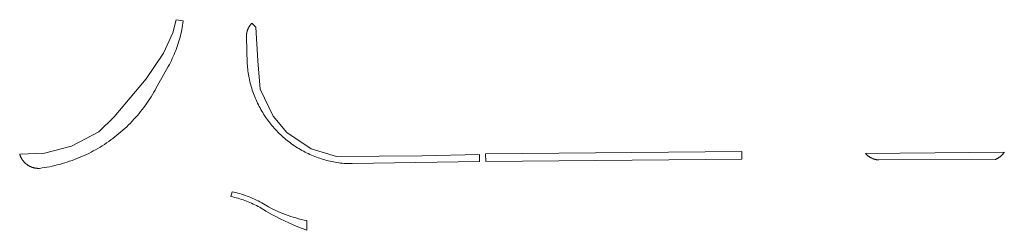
# Model space of a CAD drawing. Extents: x 211930 to 222589, y 569015 to 577578.
# Tile 70 of 95: x 221284 to 221384, y 575859 to 575881. Entities that reach past the tile are written whole.
import ezdxf

# ---------------------------------------------------------------- set-up
doc = ezdxf.new("R2010")
doc.units = 0
doc.layers.add('016 Alles planjaar 2023', color=72, linetype='Continuous', lineweight=20, true_color=0x1e90ff)

msp = doc.modelspace()

# ---------------------------------------------------------------- hatches: boundary and pattern name
at = {"layer": '016 Alles planjaar 2023', "true_color": 0x1e90ff}
h = msp.add_hatch(dxfattribs=at)
h.set_pattern_fill('DQ_CLEAR', color=72, style=0)
h.set_pattern_definition([])
h.paths.add_polyline_path([(221286.347, 575865.716), (221286.606, 575865.752), (221286.865, 575865.791), (221287.123, 575865.836), (221287.38, 575865.884), (221287.636, 575865.937), (221287.891, 575865.994), (221288.145, 575866.055), (221288.399, 575866.121), (221288.651, 575866.191), (221288.902, 575866.265), (221289.151, 575866.343), (221289.4, 575866.425), (221289.647, 575866.511), (221289.892, 575866.602), (221290.136, 575866.696), (221290.378, 575866.795), (221290.619, 575866.898), (221290.858, 575867.004), (221291.095, 575867.115), (221291.33, 575867.229), (221291.563, 575867.348), (221291.795, 575867.47), (221292.024, 575867.596), (221292.251, 575867.726), (221292.476, 575867.86), (221292.698, 575867.997), (221292.918, 575868.139), (221293.136, 575868.283), (221293.352, 575868.432), (221293.565, 575868.584), (221293.775, 575868.739), (221293.983, 575868.898), (221294.188, 575869.061), (221294.39, 575869.227), (221294.59, 575869.396), (221294.786, 575869.568), (221294.98, 575869.744), (221295.171, 575869.923), (221295.359, 575870.105), (221295.543, 575870.29), (221295.725, 575870.478), (221295.904, 575870.67), (221296.079, 575870.864), (221296.251, 575871.061), (221296.419, 575871.261), (221296.585, 575871.464), (221296.747, 575871.669), (221296.905, 575871.877), (221297.06, 575872.088), (221297.212, 575872.301), (221297.359, 575872.517), (221297.504, 575872.735), (221297.644, 575872.956), (221297.781, 575873.179), (221297.914, 575873.404), (221298.044, 575873.631), (221298.169, 575873.861), (221298.291, 575874.092), (221298.409, 575874.326), (221299.386, 575876.021), (221299.492, 575876.215), (221299.595, 575876.41), (221299.695, 575876.607), (221299.791, 575876.806), (221299.883, 575877.007), (221299.972, 575877.209), (221300.057, 575877.413), (221300.138, 575877.618), (221300.216, 575877.825), (221300.291, 575878.033), (221300.361, 575878.242), (221300.428, 575878.452), (221300.491, 575878.664), (221300.55, 575878.877), (221300.605, 575879.091), (221300.657, 575879.305), (221300.705, 575879.521), (221300.749, 575879.737), (221300.789, 575879.955), (221300.825, 575880.173), (221300.858, 575880.391), (221300.886, 575880.61), (221300.187, 575880.731), (221299.858, 575879.417), (221298.895, 575877.359), (221297.13, 575874.754), (221293.917, 575870.924), (221292.361, 575869.396), (221289.602, 575867.959), (221286.843, 575867.237), (221284.342, 575867.164), (221284.351, 575867.132), (221284.361, 575867.1), (221284.371, 575867.068), (221284.382, 575867.037), (221284.393, 575867.005), (221284.405, 575866.974), (221284.417, 575866.943), (221284.43, 575866.913), (221284.444, 575866.882), (221284.458, 575866.852), (221284.472, 575866.822), (221284.487, 575866.792), (221284.502, 575866.762), (221284.518, 575866.733), (221284.535, 575866.704), (221284.552, 575866.675), (221284.569, 575866.647), (221284.587, 575866.619), (221284.605, 575866.591), (221284.624, 575866.563), (221284.643, 575866.536), (221284.663, 575866.509), (221284.683, 575866.482), (221284.704, 575866.456), (221284.725, 575866.43), (221284.746, 575866.405), (221284.768, 575866.38), (221284.79, 575866.355), (221284.813, 575866.331), (221284.836, 575866.306), (221284.86, 575866.283), (221284.884, 575866.26), (221284.908, 575866.237), (221284.933, 575866.214), (221284.958, 575866.192), (221284.983, 575866.171), (221285.009, 575866.15), (221285.062, 575866.109), (221285.088, 575866.089), (221285.116, 575866.07), (221285.143, 575866.051), (221285.171, 575866.032), (221285.199, 575866.015), (221285.228, 575865.997), (221285.256, 575865.98), (221285.285, 575865.964), (221285.315, 575865.948), (221285.344, 575865.932), (221285.374, 575865.917), (221285.404, 575865.903), (221285.434, 575865.889), (221285.465, 575865.875), (221285.496, 575865.862), (221285.526, 575865.85), (221285.558, 575865.838), (221285.589, 575865.827), (221285.621, 575865.816), (221285.652, 575865.806), (221285.684, 575865.796), (221285.716, 575865.787), (221285.748, 575865.778), (221285.781, 575865.77), (221285.813, 575865.762), (221285.846, 575865.755), (221285.879, 575865.749), (221285.911, 575865.743), (221285.944, 575865.737), (221285.977, 575865.732), (221286.01, 575865.728), (221286.044, 575865.724), (221286.077, 575865.721), (221286.11, 575865.718), (221286.143, 575865.716), (221286.177, 575865.715), (221286.21, 575865.714), (221286.347, 575865.716)])
h = msp.add_hatch(dxfattribs=at)
h.set_pattern_fill('DQ_CLEAR', color=72, style=0)
h.set_pattern_definition([])
h.paths.add_polyline_path([(221307.849, 575880.384), (221307.827, 575880.362), (221307.805, 575880.339), (221307.783, 575880.316), (221307.762, 575880.293), (221307.741, 575880.269), (221307.721, 575880.245), (221307.701, 575880.221), (221307.681, 575880.196), (221307.662, 575880.171), (221307.644, 575880.146), (221307.625, 575880.12), (221307.608, 575880.094), (221307.59, 575880.068), (221307.573, 575880.041), (221307.557, 575880.015), (221307.541, 575879.988), (221307.525, 575879.96), (221307.51, 575879.933), (221307.496, 575879.905), (221307.481, 575879.877), (221307.468, 575879.848), (221307.455, 575879.82), (221307.442, 575879.791), (221307.43, 575879.762), (221307.418, 575879.733), (221307.407, 575879.703), (221307.396, 575879.674), (221307.386, 575879.644), (221307.376, 575879.614), (221307.367, 575879.584), (221307.358, 575879.553), (221307.35, 575879.523), (221307.342, 575879.493), (221307.335, 575879.462), (221307.328, 575879.431), (221307.322, 575879.4), (221307.317, 575879.369), (221307.312, 575879.338), (221307.307, 575879.307), (221307.303, 575879.276), (221307.3, 575879.245), (221307.297, 575879.213), (221307.294, 575879.182), (221307.292, 575879.15), (221307.291, 575879.119), (221307.29, 575879.087), (221307.29, 575879.056), (221307.29, 575879.024), (221307.291, 575878.993), (221307.371, 575876.269), (221307.385, 575876.09), (221307.401, 575875.911), (221307.421, 575875.732), (221307.443, 575875.554), (221307.469, 575875.376), (221307.497, 575875.198), (221307.529, 575875.021), (221307.563, 575874.845), (221307.6, 575874.669), (221307.64, 575874.494), (221307.683, 575874.319), (221307.729, 575874.146), (221307.778, 575873.973), (221307.829, 575873.8), (221307.884, 575873.629), (221307.941, 575873.459), (221308.001, 575873.289), (221308.064, 575873.121), (221308.13, 575872.954), (221308.198, 575872.788), (221308.27, 575872.622), (221308.344, 575872.459), (221308.42, 575872.296), (221308.5, 575872.135), (221308.582, 575871.975), (221308.666, 575871.816), (221308.753, 575871.659), (221308.843, 575871.503), (221308.936, 575871.349), (221309.031, 575871.197), (221309.128, 575871.046), (221309.228, 575870.896), (221309.33, 575870.748), (221309.435, 575870.603), (221309.543, 575870.458), (221309.652, 575870.316), (221309.764, 575870.175), (221309.878, 575870.037), (221309.995, 575869.9), (221310.114, 575869.765), (221310.235, 575869.632), (221310.358, 575869.501), (221310.484, 575869.372), (221310.611, 575869.246), (221310.741, 575869.121), (221310.872, 575868.999), (221311.006, 575868.878), (221311.142, 575868.761), (221311.279, 575868.645), (221311.419, 575868.531), (221311.56, 575868.42), (221311.703, 575868.312), (221311.848, 575868.205), (221311.995, 575868.101), (221312.143, 575868), (221312.293, 575867.901), (221312.445, 575867.804), (221312.598, 575867.71), (221312.753, 575867.619), (221312.909, 575867.53), (221313.066, 575867.444), (221313.226, 575867.36), (221313.386, 575867.279), (221313.548, 575867.201), (221313.711, 575867.125), (221313.875, 575867.052), (221314.041, 575866.982), (221314.207, 575866.915), (221314.375, 575866.85), (221314.544, 575866.788), (221314.714, 575866.729), (221314.884, 575866.673), (221315.056, 575866.62), (221315.228, 575866.569), (221315.402, 575866.522), (221315.576, 575866.477), (221315.751, 575866.435), (221315.926, 575866.396), (221316.102, 575866.36), (221316.279, 575866.327), (221316.456, 575866.296), (221316.634, 575866.269), (221316.812, 575866.245), (221316.99, 575866.223), (221317.169, 575866.205), (221317.996, 575866.216), (221330.886, 575866.396), (221330.869, 575867.101), (221325.06, 575866.982), (221316.391, 575866.904), (221313.858, 575867.697), (221311.39, 575869.349), (221309.984, 575870.984), (221308.692, 575873.705), (221308.439, 575876.588), (221308.248, 575879.988), (221307.849, 575880.384)])
h = msp.add_hatch(dxfattribs=at)
h.set_pattern_fill('DQ_CLEAR', color=72, style=0)
h.set_pattern_definition([])
h.paths.add_polyline_path([(221331.503, 575867.184), (221331.533, 575866.416), (221357.432, 575866.637), (221357.44, 575867.421), (221331.503, 575867.184)])
h = msp.add_hatch(dxfattribs=at)
h.set_pattern_fill('DQ_CLEAR', color=72, style=0)
h.set_pattern_definition([])
h.paths.add_polyline_path([(221371.31, 575866.566), (221383.088, 575866.61), (221383.12, 575866.624), (221383.152, 575866.638), (221383.184, 575866.653), (221383.215, 575866.668), (221383.247, 575866.684), (221383.278, 575866.701), (221383.308, 575866.718), (221383.339, 575866.735), (221383.369, 575866.754), (221383.398, 575866.772), (221383.428, 575866.791), (221383.457, 575866.811), (221383.486, 575866.831), (221383.514, 575866.851), (221383.542, 575866.872), (221383.57, 575866.894), (221383.597, 575866.916), (221383.624, 575866.938), (221383.651, 575866.961), (221383.677, 575866.984), (221383.703, 575867.008), (221383.728, 575867.032), (221383.753, 575867.057), (221383.777, 575867.082), (221383.802, 575867.107), (221383.825, 575867.133), (221383.848, 575867.16), (221383.871, 575867.186), (221383.894, 575867.213), (221383.915, 575867.241), (221383.937, 575867.269), (221383.958, 575867.297), (221383.978, 575867.325), (221383.998, 575867.354), (221369.951, 575867.21), (221369.974, 575867.185), (221369.998, 575867.16), (221370.021, 575867.136), (221370.046, 575867.112), (221370.07, 575867.088), (221370.096, 575867.065), (221370.121, 575867.043), (221370.147, 575867.02), (221370.173, 575866.999), (221370.2, 575866.977), (221370.227, 575866.957), (221370.254, 575866.936), (221370.282, 575866.917), (221370.31, 575866.897), (221370.339, 575866.878), (221370.368, 575866.86), (221370.397, 575866.842), (221370.426, 575866.825), (221370.456, 575866.808), (221370.486, 575866.792), (221370.516, 575866.776), (221370.546, 575866.761), (221370.577, 575866.746), (221370.608, 575866.732), (221370.639, 575866.718), (221370.703, 575866.692), (221370.736, 575866.68), (221370.768, 575866.669), (221370.801, 575866.658), (221370.834, 575866.648), (221370.867, 575866.638), (221370.901, 575866.629), (221370.934, 575866.621), (221370.968, 575866.613), (221371.002, 575866.605), (221371.036, 575866.598), (221371.07, 575866.592), (221371.104, 575866.587), (221371.138, 575866.582), (221371.172, 575866.577), (221371.207, 575866.574), (221371.241, 575866.571), (221371.275, 575866.568), (221371.31, 575866.566)])
h = msp.add_hatch(dxfattribs=at)
h.set_pattern_fill('DQ_CLEAR', color=72, style=0)
h.set_pattern_definition([])
h.paths.add_polyline_path([(221305.727, 575862.868), (221305.906, 575862.828), (221306.084, 575862.785), (221306.262, 575862.738), (221306.439, 575862.689), (221306.614, 575862.637), (221306.789, 575862.582), (221306.963, 575862.523), (221307.136, 575862.462), (221307.308, 575862.398), (221307.479, 575862.331), (221307.648, 575862.261), (221307.817, 575862.188), (221307.984, 575862.112), (221308.15, 575862.033), (221308.314, 575861.952), (221308.477, 575861.867), (221308.638, 575861.78), (221308.798, 575861.69), (221308.957, 575861.598), (221309.113, 575861.503), (221309.269, 575861.405), (221309.847, 575861.066), (221310.276, 575860.836), (221310.71, 575860.614), (221311.148, 575860.4), (221311.589, 575860.195), (221312.035, 575859.998), (221312.484, 575859.81), (221312.937, 575859.63), (221313.393, 575859.459), (221313.393, 575860.43), (221313.119, 575860.49), (221312.847, 575860.555), (221312.575, 575860.625), (221312.305, 575860.7), (221312.037, 575860.78), (221311.77, 575860.865), (221311.505, 575860.955), (221311.241, 575861.05), (221310.979, 575861.149), (221310.719, 575861.254), (221310.461, 575861.363), (221310.205, 575861.478), (221309.951, 575861.596), (221309.532, 575861.83), (221309.361, 575861.937), (221309.189, 575862.041), (221309.015, 575862.142), (221308.84, 575862.24), (221308.662, 575862.335), (221308.483, 575862.426), (221308.302, 575862.515), (221308.12, 575862.6), (221307.936, 575862.681), (221307.751, 575862.76), (221307.564, 575862.835), (221307.376, 575862.906), (221307.187, 575862.975), (221306.997, 575863.04), (221306.805, 575863.101), (221306.613, 575863.159), (221306.419, 575863.214), (221306.225, 575863.265), (221306.029, 575863.313), (221305.833, 575863.357), (221305.727, 575862.868)])

# ---------------------------------------------------------------- linework, layer by layer
at = {"layer": '016 Alles planjaar 2023', "color": 14, "true_color": 0x004000}
for points in [[(221286.347, 575865.716), (221286.606, 575865.752), (221286.865, 575865.791), (221287.123, 575865.836), (221287.38, 575865.884), (221287.636, 575865.937), (221287.891, 575865.994), (221288.145, 575866.055), (221288.399, 575866.121), (221288.651, 575866.191), (221288.902, 575866.265), (221289.151, 575866.343), (221289.4, 575866.425), (221289.647, 575866.511), (221289.892, 575866.602), (221290.136, 575866.696), (221290.378, 575866.795), (221290.619, 575866.898), (221290.858, 575867.004), (221291.095, 575867.115), (221291.33, 575867.229), (221291.563, 575867.348), (221291.795, 575867.47), (221292.024, 575867.596), (221292.251, 575867.726), (221292.476, 575867.86), (221292.698, 575867.997), (221292.918, 575868.139), (221293.136, 575868.283), (221293.352, 575868.432), (221293.565, 575868.584), (221293.775, 575868.739), (221293.983, 575868.898), (221294.188, 575869.061), (221294.39, 575869.227), (221294.59, 575869.396), (221294.786, 575869.568), (221294.98, 575869.744), (221295.171, 575869.923), (221295.359, 575870.105), (221295.543, 575870.29), (221295.725, 575870.478), (221295.904, 575870.67), (221296.079, 575870.864), (221296.251, 575871.061), (221296.419, 575871.261), (221296.585, 575871.464), (221296.747, 575871.669), (221296.905, 575871.877), (221297.06, 575872.088), (221297.212, 575872.301), (221297.359, 575872.517), (221297.504, 575872.735), (221297.644, 575872.956), (221297.781, 575873.179), (221297.914, 575873.404), (221298.044, 575873.631), (221298.169, 575873.861), (221298.291, 575874.092), (221298.409, 575874.326), (221299.386, 575876.021), (221299.492, 575876.215), (221299.595, 575876.41), (221299.695, 575876.607), (221299.791, 575876.806), (221299.883, 575877.007), (221299.972, 575877.209), (221300.057, 575877.413), (221300.138, 575877.618), (221300.216, 575877.825), (221300.291, 575878.033), (221300.361, 575878.242), (221300.428, 575878.452), (221300.491, 575878.664), (221300.55, 575878.877), (221300.605, 575879.091), (221300.657, 575879.305), (221300.705, 575879.521), (221300.749, 575879.737), (221300.789, 575879.955), (221300.825, 575880.173), (221300.858, 575880.391), (221300.886, 575880.61), (221300.187, 575880.731), (221299.858, 575879.417), (221298.895, 575877.359), (221297.13, 575874.754), (221293.917, 575870.924), (221292.361, 575869.396), (221289.602, 575867.959), (221286.843, 575867.237), (221284.342, 575867.164), (221284.351, 575867.132), (221284.361, 575867.1), (221284.371, 575867.068), (221284.382, 575867.037), (221284.393, 575867.005), (221284.405, 575866.974), (221284.417, 575866.943), (221284.43, 575866.913), (221284.444, 575866.882), (221284.458, 575866.852), (221284.472, 575866.822), (221284.487, 575866.792), (221284.502, 575866.762), (221284.518, 575866.733), (221284.535, 575866.704), (221284.552, 575866.675), (221284.569, 575866.647), (221284.587, 575866.619), (221284.605, 575866.591), (221284.624, 575866.563), (221284.643, 575866.536), (221284.663, 575866.509), (221284.683, 575866.482), (221284.704, 575866.456), (221284.725, 575866.43), (221284.746, 575866.405), (221284.768, 575866.38), (221284.79, 575866.355), (221284.813, 575866.331), (221284.836, 575866.306), (221284.86, 575866.283), (221284.884, 575866.26), (221284.908, 575866.237), (221284.933, 575866.214), (221284.958, 575866.192), (221284.983, 575866.171), (221285.009, 575866.15), (221285.062, 575866.109), (221285.088, 575866.089), (221285.116, 575866.07), (221285.143, 575866.051), (221285.171, 575866.032), (221285.199, 575866.015), (221285.228, 575865.997), (221285.256, 575865.98), (221285.285, 575865.964), (221285.315, 575865.948), (221285.344, 575865.932), (221285.374, 575865.917), (221285.404, 575865.903), (221285.434, 575865.889), (221285.465, 575865.875), (221285.496, 575865.862), (221285.526, 575865.85), (221285.558, 575865.838), (221285.589, 575865.827), (221285.621, 575865.816), (221285.652, 575865.806), (221285.684, 575865.796), (221285.716, 575865.787), (221285.748, 575865.778), (221285.781, 575865.77), (221285.813, 575865.762), (221285.846, 575865.755), (221285.879, 575865.749), (221285.911, 575865.743), (221285.944, 575865.737), (221285.977, 575865.732), (221286.01, 575865.728), (221286.044, 575865.724), (221286.077, 575865.721), (221286.11, 575865.718), (221286.143, 575865.716), (221286.177, 575865.715), (221286.21, 575865.714), (221286.347, 575865.716)], [(221307.849, 575880.384), (221307.827, 575880.362), (221307.805, 575880.339), (221307.783, 575880.316), (221307.762, 575880.293), (221307.741, 575880.269), (221307.721, 575880.245), (221307.701, 575880.221), (221307.681, 575880.196), (221307.662, 575880.171), (221307.644, 575880.146), (221307.625, 575880.12), (221307.608, 575880.094), (221307.59, 575880.068), (221307.573, 575880.041), (221307.557, 575880.015), (221307.541, 575879.988), (221307.525, 575879.96), (221307.51, 575879.933), (221307.496, 575879.905), (221307.481, 575879.877), (221307.468, 575879.848), (221307.455, 575879.82), (221307.442, 575879.791), (221307.43, 575879.762), (221307.418, 575879.733), (221307.407, 575879.703), (221307.396, 575879.674), (221307.386, 575879.644), (221307.376, 575879.614), (221307.367, 575879.584), (221307.358, 575879.553), (221307.35, 575879.523), (221307.342, 575879.493), (221307.335, 575879.462), (221307.328, 575879.431), (221307.322, 575879.4), (221307.317, 575879.369), (221307.312, 575879.338), (221307.307, 575879.307), (221307.303, 575879.276), (221307.3, 575879.245), (221307.297, 575879.213), (221307.294, 575879.182), (221307.292, 575879.15), (221307.291, 575879.119), (221307.29, 575879.087), (221307.29, 575879.056), (221307.29, 575879.024), (221307.291, 575878.993), (221307.371, 575876.269), (221307.385, 575876.09), (221307.401, 575875.911), (221307.421, 575875.732), (221307.443, 575875.554), (221307.469, 575875.376), (221307.497, 575875.198), (221307.529, 575875.021), (221307.563, 575874.845), (221307.6, 575874.669), (221307.64, 575874.494), (221307.683, 575874.319), (221307.729, 575874.146), (221307.778, 575873.973), (221307.829, 575873.8), (221307.884, 575873.629), (221307.941, 575873.459), (221308.001, 575873.289), (221308.064, 575873.121), (221308.13, 575872.954), (221308.198, 575872.788), (221308.27, 575872.622), (221308.344, 575872.459), (221308.42, 575872.296), (221308.5, 575872.135), (221308.582, 575871.975), (221308.666, 575871.816), (221308.753, 575871.659), (221308.843, 575871.503), (221308.936, 575871.349), (221309.031, 575871.197), (221309.128, 575871.046), (221309.228, 575870.896), (221309.33, 575870.748), (221309.435, 575870.603), (221309.543, 575870.458), (221309.652, 575870.316), (221309.764, 575870.175), (221309.878, 575870.037), (221309.995, 575869.9), (221310.114, 575869.765), (221310.235, 575869.632), (221310.358, 575869.501), (221310.484, 575869.372), (221310.611, 575869.246), (221310.741, 575869.121), (221310.872, 575868.999), (221311.006, 575868.878), (221311.142, 575868.761), (221311.279, 575868.645), (221311.419, 575868.531), (221311.56, 575868.42), (221311.703, 575868.312), (221311.848, 575868.205), (221311.995, 575868.101), (221312.143, 575868), (221312.293, 575867.901), (221312.445, 575867.804), (221312.598, 575867.71), (221312.753, 575867.619), (221312.909, 575867.53), (221313.066, 575867.444), (221313.226, 575867.36), (221313.386, 575867.279), (221313.548, 575867.201), (221313.711, 575867.125), (221313.875, 575867.052), (221314.041, 575866.982), (221314.207, 575866.915), (221314.375, 575866.85), (221314.544, 575866.788), (221314.714, 575866.729), (221314.884, 575866.673), (221315.056, 575866.62), (221315.228, 575866.569), (221315.402, 575866.522), (221315.576, 575866.477), (221315.751, 575866.435), (221315.926, 575866.396), (221316.102, 575866.36), (221316.279, 575866.327), (221316.456, 575866.296), (221316.634, 575866.269), (221316.812, 575866.245), (221316.99, 575866.223), (221317.169, 575866.205), (221317.996, 575866.216), (221330.886, 575866.396), (221330.869, 575867.101), (221325.06, 575866.982), (221316.391, 575866.904), (221313.858, 575867.697), (221311.39, 575869.349), (221309.984, 575870.984), (221308.692, 575873.705), (221308.439, 575876.588), (221308.248, 575879.988), (221307.849, 575880.384)], [(221331.503, 575867.184), (221331.533, 575866.416), (221357.432, 575866.637), (221357.44, 575867.421), (221331.503, 575867.184)], [(221371.31, 575866.566), (221383.088, 575866.61), (221383.12, 575866.624), (221383.152, 575866.638), (221383.184, 575866.653), (221383.215, 575866.668), (221383.247, 575866.684), (221383.278, 575866.701), (221383.308, 575866.718), (221383.339, 575866.735), (221383.369, 575866.754), (221383.398, 575866.772), (221383.428, 575866.791), (221383.457, 575866.811), (221383.486, 575866.831), (221383.514, 575866.851), (221383.542, 575866.872), (221383.57, 575866.894), (221383.597, 575866.916), (221383.624, 575866.938), (221383.651, 575866.961), (221383.677, 575866.984), (221383.703, 575867.008), (221383.728, 575867.032), (221383.753, 575867.057), (221383.777, 575867.082), (221383.802, 575867.107), (221383.825, 575867.133), (221383.848, 575867.16), (221383.871, 575867.186), (221383.894, 575867.213), (221383.915, 575867.241), (221383.937, 575867.269), (221383.958, 575867.297), (221383.978, 575867.325), (221383.998, 575867.354), (221369.951, 575867.21), (221369.974, 575867.185), (221369.998, 575867.16), (221370.021, 575867.136), (221370.046, 575867.112), (221370.07, 575867.088), (221370.096, 575867.065), (221370.121, 575867.043), (221370.147, 575867.02), (221370.173, 575866.999), (221370.2, 575866.977), (221370.227, 575866.957), (221370.254, 575866.936), (221370.282, 575866.917), (221370.31, 575866.897), (221370.339, 575866.878), (221370.368, 575866.86), (221370.397, 575866.842), (221370.426, 575866.825), (221370.456, 575866.808), (221370.486, 575866.792), (221370.516, 575866.776), (221370.546, 575866.761), (221370.577, 575866.746), (221370.608, 575866.732), (221370.639, 575866.718), (221370.703, 575866.692), (221370.736, 575866.68), (221370.768, 575866.669), (221370.801, 575866.658), (221370.834, 575866.648), (221370.867, 575866.638), (221370.901, 575866.629), (221370.934, 575866.621), (221370.968, 575866.613), (221371.002, 575866.605), (221371.036, 575866.598), (221371.07, 575866.592), (221371.104, 575866.587), (221371.138, 575866.582), (221371.172, 575866.577), (221371.207, 575866.574), (221371.241, 575866.571), (221371.275, 575866.568), (221371.31, 575866.566)], [(221305.727, 575862.868), (221305.906, 575862.828), (221306.084, 575862.785), (221306.262, 575862.738), (221306.439, 575862.689), (221306.614, 575862.637), (221306.789, 575862.582), (221306.963, 575862.523), (221307.136, 575862.462), (221307.308, 575862.398), (221307.479, 575862.331), (221307.648, 575862.261), (221307.817, 575862.188), (221307.984, 575862.112), (221308.15, 575862.033), (221308.314, 575861.952), (221308.477, 575861.867), (221308.638, 575861.78), (221308.798, 575861.69), (221308.957, 575861.598), (221309.113, 575861.503), (221309.269, 575861.405), (221309.847, 575861.066), (221310.276, 575860.836), (221310.71, 575860.614), (221311.148, 575860.4), (221311.589, 575860.195), (221312.035, 575859.998), (221312.484, 575859.81), (221312.937, 575859.63), (221313.393, 575859.459), (221313.393, 575860.43), (221313.119, 575860.49), (221312.847, 575860.555), (221312.575, 575860.625), (221312.305, 575860.7), (221312.037, 575860.78), (221311.77, 575860.865), (221311.505, 575860.955), (221311.241, 575861.05), (221310.979, 575861.149), (221310.719, 575861.254), (221310.461, 575861.363), (221310.205, 575861.478), (221309.951, 575861.596), (221309.532, 575861.83), (221309.361, 575861.937), (221309.189, 575862.041), (221309.015, 575862.142), (221308.84, 575862.24), (221308.662, 575862.335), (221308.483, 575862.426), (221308.302, 575862.515), (221308.12, 575862.6), (221307.936, 575862.681), (221307.751, 575862.76), (221307.564, 575862.835), (221307.376, 575862.906), (221307.187, 575862.975), (221306.997, 575863.04), (221306.805, 575863.101), (221306.613, 575863.159), (221306.419, 575863.214), (221306.225, 575863.265), (221306.029, 575863.313), (221305.833, 575863.357), (221305.727, 575862.868)]]:
    msp.add_lwpolyline(points, close=True, dxfattribs=at)

doc.saveas('drawing.dxf')
